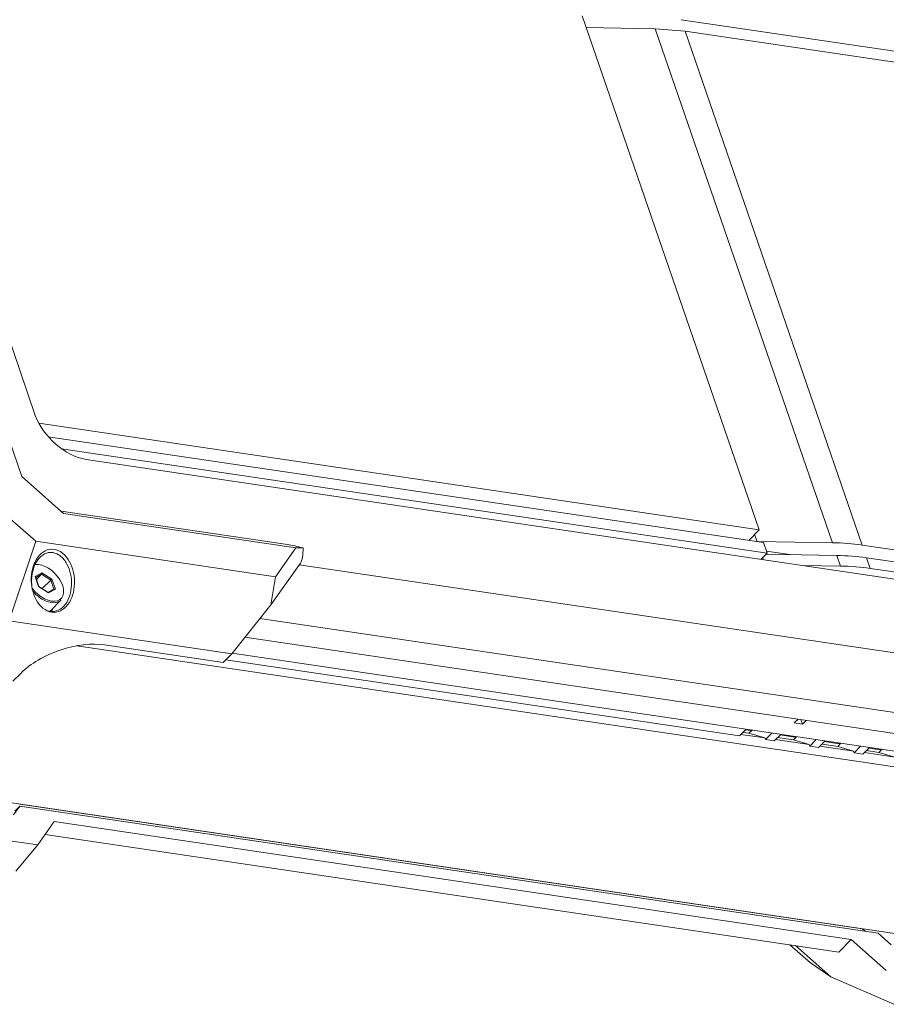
# Model space of a CAD drawing. Header units: millimetres. Extents: x 0 to 841, y 0 to 594.
# Tile 18 of 26: x 662 to 746, y 228 to 322. Entities that reach past the tile are written whole.
import ezdxf

# ---------------------------------------------------------------- set-up
doc = ezdxf.new("R2010")
doc.units = ezdxf.units.MM
for name, color, linetype, lineweight in [('Default', 7, 'Continuous', 18), ('主壳R2R2R', 7, 'Continuous', 18), ('保护壳前1111-', 7, 'Continuous', 18), ('保护壳后0鍚_617', 7, 'Continuous', 18), ('电池', 7, 'Continuous', 18), ('背部螺母-数E_', 7, 'Continuous', 18), ('风道PX-2024-0', 7, 'Continuous', 18)]:
    doc.layers.add(name, color=color, linetype=linetype, lineweight=lineweight)

# ---------------------------------------------------------------- blocks, each defined once
blk = doc.blocks.new('SE5')
at = {"layer": '主壳R2R2R', "color": 7, "linetype": 'Continuous'}
for p, q in [((716.429, 322.669), (733.483, 273.189)), ((716.817, 321.545), (723.466, 321.43)), ((740.521, 271.951), (723.466, 321.43)), ((723.466, 321.43), (726.336, 321.203)), ((743.39, 271.724), (726.336, 321.203)), ((726.336, 321.203), (753.018, 317.257)), ((733.483, 273.189), (664.09, 283.453)), ((665.001, 282.156), (733.905, 271.965)), ((734.257, 270.945), (666.276, 280.999)), ((732.476, 272.177), (733.483, 273.189)), ((733.038, 272.742), (733.267, 272.076)), ((733.253, 272.062), (733.267, 272.076)), ((733.267, 272.076), (740.521, 271.951)), ((733.905, 271.965), (734.257, 270.945)), ((734.191, 271.136), (736.432, 270.805)), ((743.39, 271.724), (770.072, 267.778)), ((733.668, 270.353), (734.257, 270.945)), ((733.812, 270.497), (733.872, 270.323)), ((740.943, 270.727), (734.156, 270.844)), ((740.943, 270.727), (741.294, 269.707)), ((744.164, 269.48), (743.812, 270.5)), ((770.494, 266.554), (743.812, 270.5)), ((737.607, 269.77), (741.294, 269.707)), ((744.164, 269.48), (770.846, 265.534)), ((667.762, 262.027), (775.403, 246.107)), ((731.58, 253.363), (682.106, 260.68)), ((762.421, 249.521), (682.72, 261.309)), ((736.857, 254.601), (737.217, 254.963)), ((737.634, 254.486), (736.857, 254.601)), ((737.634, 254.486), (737.483, 254.923)), ((737.634, 254.486), (737.994, 254.848)), ((731.58, 253.363), (732.204, 253.99)), ((734.01, 253.159), (731.714, 253.498)), ((731.909, 253.694), (732.49, 253.608)), ((732.49, 253.608), (732.785, 253.904)), ((734.01, 253.159), (732.49, 253.608)), ((734.01, 253.159), (734.066, 252.995)), ((734.066, 252.995), (734.69, 253.623)), ((735.545, 253.496), (734.921, 252.869)), ((735.25, 253.2), (736.764, 252.976)), ((737.058, 253.272), (736.764, 252.976)), ((734.921, 252.869), (734.066, 252.995)), ((738.284, 252.527), (735.055, 253.004)), ((738.284, 252.527), (736.764, 252.976)), ((738.284, 252.527), (738.34, 252.363)), ((738.964, 252.991), (738.34, 252.363)), ((739.195, 252.237), (738.34, 252.363)), ((739.195, 252.237), (739.818, 252.864)), ((742.557, 251.894), (739.329, 252.372)), ((739.524, 252.568), (741.037, 252.344)), ((741.332, 252.64), (741.037, 252.344)), ((742.557, 251.894), (741.037, 252.344)), ((743.237, 252.358), (742.614, 251.731)), ((743.468, 251.605), (744.092, 252.232)), ((742.557, 251.894), (742.614, 251.731)), ((743.468, 251.605), (742.614, 251.731)), ((746.524, 251.308), (743.603, 251.74)), ((743.798, 251.936), (745.004, 251.758)), ((745.004, 251.758), (745.298, 252.054)), ((746.524, 251.308), (745.004, 251.758)), ((651.439, 248.397), (758.787, 232.52))]:
    blk.add_line(p, q, dxfattribs=at)
for centre in [(732.128, 260.398), (732.55, 259.174), (732.902, 258.154)]:
    blk.add_ellipse(centre, major_axis=(18.908, 6.517), ratio=0.504741, start_param=0.77144, end_param=0.945972, dxfattribs=at)
at = {"layer": '保护壳前1111-', "color": 7, "linetype": 'Continuous'}
for p, q in [((662.25, 246.593), (661.651, 245.747)), ((661.773, 246.113), (662.25, 246.593)), ((662.245, 246.782), (662.258, 246.797)), ((743.431, 234.775), (662.245, 246.782)), ((662.25, 246.593), (744.918, 234.367)), ((663.978, 242.856), (651.777, 244.661)), ((665.561, 245.097), (663.978, 242.856)), ((665.561, 245.097), (742.338, 233.741)), ((741.149, 232.546), (664.684, 243.855)), ((661.86, 240.321), (663.978, 242.856)), ((743.431, 234.775), (743.432, 234.791)), ((743.431, 234.775), (743.688, 234.548)), ((746.195, 233.243), (744.918, 234.367)), ((738.417, 231.499), (736.434, 233.243)), ((741.149, 232.546), (742.338, 233.741)), ((742.338, 233.741), (745.719, 230.767)), ((736.961, 233.165), (740.363, 230.173)), ((740.363, 230.173), (738.417, 231.499)), ((740.363, 230.173), (746.452, 227.514))]:
    blk.add_line(p, q, dxfattribs=at)
at = {"layer": '保护壳后0鍚_617', "color": 7, "linetype": 'Continuous'}
for p, q in [((656.168, 306.193), (663.745, 284.209)), ((662.438, 278.334), (654.459, 301.484)), ((663.745, 284.209), (663.746, 284.209)), ((773.533, 264.457), (668.635, 279.971)), ((666.481, 274.778), (662.438, 278.334)), ((666.242, 274.988), (688.048, 271.763)), ((661.041, 274.511), (663.792, 272.091)), ((688.855, 271.469), (666.481, 274.778)), ((661.232, 264.422), (663.792, 272.091)), ((663.792, 272.091), (686.881, 268.676)), ((686.881, 268.676), (688.855, 271.469)), ((688.855, 271.469), (689.535, 271.45)), ((689.284, 269.993), (686.429, 265.955)), ((758.164, 259.633), (689.173, 269.837)), ((686.429, 265.955), (686.881, 268.676)), ((686.429, 265.955), (682.674, 261.251)), ((685.386, 264.649), (761.831, 253.343)), ((682.674, 261.251), (661.232, 264.422)), ((760.079, 251.582), (683.943, 262.842)), ((670.43, 262.116), (681.854, 260.427)), ((681.854, 260.427), (682.674, 261.251)), ((661.599, 258.614), (662.389, 259.408))]:
    blk.add_line(p, q, dxfattribs=at)
for centre, major_axis, ratio, start_param, end_param in [((667.326, 283.766), (-3.297, 3.279), 0.601845, 0.910798, 2.457433), ((689.061, 271.463), (-1.377, 0.316), 0.070078, 4.377288, 5.555385), ((689.061, 271.463), (0.053, -1.585), 0.298228, 0.374758, 1.552855), ((663.354, 266.182), (-1.755, 1.745), 0.601845, 3.733709, 3.857263), ((667.051, 258.718), (-5.673, -1.955), 0.504741, 3.913032, 5.483829)]:
    blk.add_ellipse(centre, major_axis=major_axis, ratio=ratio, start_param=start_param, end_param=end_param, dxfattribs=at)
for points, knots in [([(665.56, 271.31), (666.153, 271.222), (666.705, 270.744), (667.395, 269.481), (667.552, 268.712), (667.495, 267.238), (667.282, 266.525), (666.504, 265.479), (665.921, 265.168), (664.734, 265.343), (664.181, 265.823), (663.493, 267.085), (663.335, 267.853), (663.392, 269.328), (663.606, 270.041), (664.383, 271.086), (664.967, 271.398), (665.56, 271.31)], [0, 0, 0, 0, 2.015603, 2.015603, 4.031206, 4.031206, 6.046809, 6.046809, 8.062412, 8.062412, 10.078015, 10.078015, 12.093619, 12.093619, 14.109222, 14.109222, 16.124825, 16.124825, 16.124825, 16.124825]), ([(665.44, 270.999), (665.439, 270.999), (665.171, 271.038), (664.62, 270.945), (663.951, 270.346), (663.523, 269.476), (663.348, 268.464), (663.405, 267.765), (663.477, 267.427)], [0, 0, 0, 0, 0.000098, 0.935244, 1.873671, 2.817482, 3.754714, 4.686702, 4.686702, 4.686702, 4.686702]), ([(665.023, 265.386), (665.087, 265.366), (665.404, 265.293), (666.022, 265.386), (666.683, 265.955), (667.115, 266.847), (667.28, 267.871), (667.19, 268.932), (666.893, 269.772), (666.535, 270.322), (666.209, 270.662), (665.843, 270.902), (665.572, 270.967), (665.44, 270.999)], [0, 0, 0, 0, 0.222684, 1.101296, 2.092843, 3.027058, 3.982543, 4.920265, 5.856605, 6.372227, 6.794539, 7.275232, 7.737795, 7.737795, 7.737795, 7.737795])]:
    blk.add_open_spline(points, degree=3, knots=knots, dxfattribs=at)
at = {"layer": '电池', "color": 7, "linetype": 'Continuous'}
blk.add_line((725.956, 322.3), (752.64, 318.354), dxfattribs=at)
at = {"layer": '背部螺母-数E_', "color": 7, "linetype": 'Continuous'}
for p, q in [((664.383, 269.062), (663.736, 268.704)), ((663.736, 268.704), (664.062, 267.728)), ((664.089, 267.736), (663.786, 268.646)), ((664.358, 268.911), (663.8, 268.602)), ((663.863, 268.413), (664.358, 268.911)), ((665.237, 268.353), (664.358, 268.911)), ((665.356, 268.444), (664.383, 269.062)), ((664.417, 267.528), (665.237, 268.353)), ((665.53, 267.473), (665.237, 268.353)), ((665.681, 267.468), (665.356, 268.444)), ((664.062, 267.728), (665.034, 267.11)), ((665.002, 267.156), (664.088, 267.737)), ((665.546, 267.482), (664.981, 267.169)), ((665.034, 267.11), (665.681, 267.468)), ((665.178, 265.367), (666.248, 266.443))]:
    blk.add_line(p, q, dxfattribs=at)
for centre, major_axis, ratio, start_param, end_param in [((664.709, 268.086), (-1.525, 1.516), 0.601845, 1.325064, 5.828088), ((663.68, 268.647), (-0.106, 0.041), 0.671969, 3.650965, 4.427519), ((664.327, 269.005), (-0.003, -0.11), 0.586376, 0.559535, 2.130332), ((665.299, 268.388), (-0.0835, -0.0653), 0.141248, 3.867983, 5.43878), ((664.005, 267.671), (-0.0835, -0.0653), 0.141248, 3.191756, 3.867983), ((665.625, 267.411), (-0.106, 0.041), 0.671969, 4.427519, 5.998315), ((664.652, 268.029), (-1.595, 1.586), 0.601845, 1.439602, 3.141593), ((664.978, 267.053), (-0.003, -0.11), 0.586376, 2.130332, 2.806559)]:
    blk.add_ellipse(centre, major_axis=major_axis, ratio=ratio, start_param=start_param, end_param=end_param, dxfattribs=at)
at = {"layer": '风道PX-2024-0', "color": 7, "linetype": 'Continuous'}
for p, q in [((732.147, 253.934), (732.63, 253.862)), ((732.63, 253.862), (732.606, 253.931)), ((732.686, 253.919), (732.63, 253.862)), ((735.489, 253.44), (736.904, 253.23)), ((736.88, 253.299), (736.904, 253.23)), ((736.904, 253.23), (736.96, 253.287)), ((739.762, 252.808), (741.177, 252.598)), ((741.177, 252.598), (741.154, 252.667)), ((741.233, 252.655), (741.177, 252.598)), ((744.036, 252.176), (745.14, 252.012)), ((745.14, 252.012), (745.117, 252.081)), ((745.196, 252.069), (745.14, 252.012))]:
    blk.add_line(p, q, dxfattribs=at)

msp = doc.modelspace()

# ---------------------------------------------------------------- block references
at = {"layer": 'Default'}
msp.add_blockref('SE5', (0, 0), dxfattribs=at)

doc.saveas('drawing.dxf')
